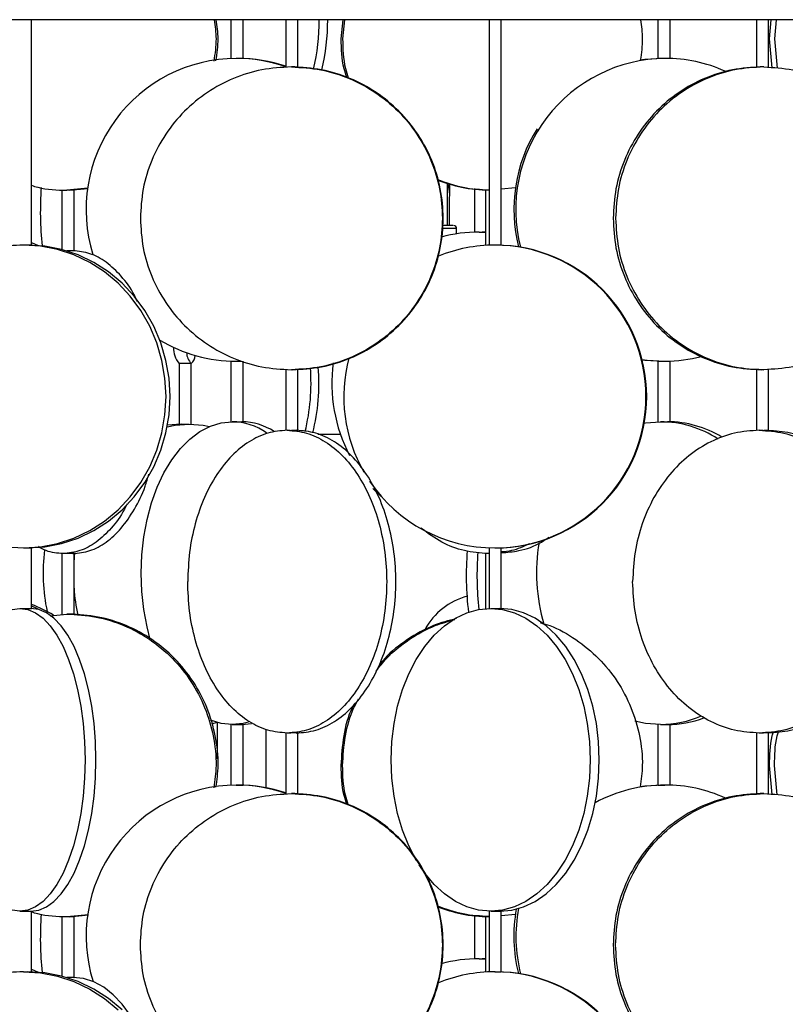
# Model space of a CAD drawing. Header units: millimetres. Extents: x 599 to 2581, y 477 to 2698.
# Tile 14 of 30: x 840 to 967, y 1596 to 1758. Entities that reach past the tile are written whole.
import ezdxf

# ---------------------------------------------------------------- set-up
doc = ezdxf.new("R2010")
doc.units = ezdxf.units.MM

msp = doc.modelspace()

# ---------------------------------------------------------------- linework, layer by layer
at = {"color": 7, "linetype": 'Continuous', "lineweight": 25}
for p, q in [((1193.43, 1758.17), (618.43, 1758.17)), ((842.22, 1720.92), (842.22, 1758.17)), ((875.16, 1758.17), (875.16, 1751.77)), ((877.16, 1751.77), (877.16, 1758.17)), ((884.21, 1758.17), (884.21, 1750.35)), ((886.21, 1750.35), (886.21, 1758.17)), ((893.63, 1758.17), (893.32, 1755.01)), ((893.9, 1758.17), (893.6, 1755.01)), ((917.81, 1758.17), (917.81, 1720.92)), ((919.81, 1720.92), (919.81, 1758.17)), ((945.68, 1758.17), (945.68, 1751.77)), ((947.68, 1751.77), (947.68, 1758.17)), ((961.97, 1758.17), (961.97, 1750.35)), ((963.97, 1750.35), (963.97, 1758.17)), ((964.35, 1758.17), (964.07, 1755.01)), ((965.22, 1758.17), (964.94, 1755.01)), ((964.07, 1755.01), (964.49, 1750.24)), ((964.94, 1755.01), (965.37, 1750.15)), ((851.54, 1730.36), (848.08, 1730.01)), ((848.42, 1730.01), (851.54, 1730.32)), ((910.93, 1724.17), (910.93, 1731.2)), ((915.4, 1730.28), (915.4, 1723.09)), ((922.16, 1730.39), (919.81, 1730.16)), ((847.25, 1730.04), (847.25, 1720.2)), ((849.25, 1719.99), (849.25, 1730.04)), ((917.21, 1730.04), (917.21, 1720.9)), ((912.43, 1722.81), (912.43, 1723.67)), ((916.18, 1723.1), (917.21, 1723.08)), ((917.21, 1723.1), (916.63, 1723.1)), ((842.22, 1721.39), (843.3, 1720.87)), ((866.61, 1701.38), (866.61, 1691.37)), ((868.61, 1691.37), (868.61, 1701.38)), ((875.16, 1701.8), (875.16, 1691.78)), ((876.02, 1701.78), (876.87, 1701.8)), ((877.16, 1691.78), (877.16, 1701.8)), ((945.68, 1701.8), (945.68, 1691.78)), ((947.68, 1691.77), (947.68, 1701.8)), ((884.21, 1700.39), (884.21, 1690.35)), ((886.21, 1690.35), (886.21, 1700.39)), ((961.97, 1700.39), (961.97, 1690.35)), ((963.97, 1690.35), (963.97, 1700.39)), ((866.96, 1691.38), (864.69, 1691.2)), ((842.22, 1660.94), (842.22, 1670.96)), ((847.25, 1670.04), (847.25, 1659.99)), ((849.25, 1659.99), (849.25, 1670.04)), ((917.21, 1670.04), (917.21, 1660.91)), ((917.81, 1670.04), (917.61, 1670.01)), ((917.81, 1670.01), (917.61, 1670.01)), ((917.81, 1670.96), (917.81, 1660.94)), ((919.81, 1660.93), (919.81, 1670.96)), ((842.22, 1661.37), (843.99, 1660.56)), ((845.28, 1659.73), (848.08, 1660.01)), ((875.16, 1641.79), (875.16, 1631.77)), ((876.96, 1641.78), (878.55, 1641.93)), ((877.16, 1631.77), (877.16, 1641.79)), ((880.93, 1640.99), (880.93, 1631.34)), ((945.68, 1641.79), (945.68, 1631.77)), ((947.68, 1631.77), (947.68, 1641.8)), ((884.21, 1640.39), (884.21, 1630.35)), ((886.21, 1630.35), (886.21, 1640.39)), ((961.97, 1640.39), (961.97, 1630.35)), ((963.97, 1630.35), (963.97, 1640.39)), ((964.07, 1635.01), (964.49, 1630.24)), ((965.37, 1630.15), (964.94, 1635.01)), ((842.22, 1600.92), (842.22, 1610.95)), ((847.25, 1610.04), (847.25, 1600.2)), ((851.65, 1610.37), (848.08, 1610.01)), ((848.42, 1610.01), (851.64, 1610.34)), ((849.25, 1600.01), (849.25, 1610.04)), ((915.4, 1610.28), (915.4, 1603.09)), ((917.21, 1610.04), (917.21, 1600.9)), ((917.81, 1610.94), (917.81, 1600.92)), ((919.81, 1600.92), (919.81, 1610.95)), ((922.16, 1610.39), (919.81, 1610.16)), ((916.18, 1603.1), (917.21, 1603.08)), ((917.21, 1603.1), (916.63, 1603.1)), ((842.22, 1601.39), (843.3, 1600.87))]:
    msp.add_line(p, q, dxfattribs=at)
at = {"color": 1, "linetype": 'Continuous', "lineweight": 25}
for p, q in [((912.43, 1723.67), (910.13, 1723.67)), ((893.25, 1689.67), (889.53, 1689.67))]:
    msp.add_line(p, q, dxfattribs=at)
at = {"color": 7, "linetype": 'Continuous', "lineweight": 25, "flags": 128}
for points in [[(946.5, 1751.78), (943.54, 1751.6), (942.73, 1751.49)], [(910.93, 1729.32), (910.98, 1729.8), (911.18, 1731.11)], [(840.89, 1670.94), (843.73, 1671.12), (846.53, 1671.67), (849.24, 1672.57), (851.84, 1673.81), (854.27, 1675.37), (856.51, 1677.23), (858.52, 1679.36), (860.27, 1681.74), (861.75, 1684.32), (862.91, 1687.08), (863.76, 1689.96), (864.27, 1692.93), (864.44, 1695.94), (864.27, 1698.96), (863.76, 1701.92), (862.91, 1704.81), (861.75, 1707.56), (860.27, 1710.14), (858.52, 1712.52), (856.51, 1714.65), (854.27, 1716.52), (851.84, 1718.08), (849.24, 1719.32), (846.53, 1720.22), (843.73, 1720.76), (840.89, 1720.94)], [(841.56, 1670.94), (844.4, 1671.12), (847.2, 1671.67), (849.91, 1672.57), (852.51, 1673.81), (854.94, 1675.37), (857.18, 1677.23), (859.19, 1679.36), (860.94, 1681.74), (862.42, 1684.32), (863.58, 1687.08), (864.43, 1689.96), (864.94, 1692.93), (865.11, 1695.94), (864.94, 1698.96), (864.43, 1701.92), (863.58, 1704.81), (862.42, 1707.56), (860.94, 1710.14), (859.19, 1712.52), (857.18, 1714.65), (854.94, 1716.52), (852.51, 1718.08), (849.91, 1719.32), (847.2, 1720.22), (844.4, 1720.76), (841.56, 1720.94)], [(818.1, 1702.29), (818.02, 1701.92), (817.5, 1698.96), (817.33, 1695.94), (817.5, 1692.93), (818.02, 1689.96), (818.86, 1687.08), (820.03, 1684.32), (821.5, 1681.74), (823.26, 1679.36), (825.27, 1677.23), (827.51, 1675.37), (829.94, 1673.81), (832.53, 1672.57), (835.25, 1671.67), (838.05, 1671.12), (840.89, 1670.94)], [(943.05, 1702.08), (943.88, 1701.97), (946.85, 1701.78)], [(943.07, 1702.03), (943.54, 1701.97), (946.5, 1701.78)], [(861.84, 1655.84), (861.3, 1657.92), (860.76, 1660.8), (860.43, 1663.77), (860.32, 1666.78), (860.43, 1669.8), (860.76, 1672.77), (861.3, 1675.65), (862.04, 1678.4), (862.98, 1680.99), (864.1, 1683.36), (865.39, 1685.5), (866.82, 1687.36), (868.37, 1688.92), (870.03, 1690.16), (871.76, 1691.06), (873.55, 1691.6), (875.36, 1691.78)], [(864.64, 1690.92), (865.95, 1691.2), (868.25, 1691.38)], [(868.25, 1691.38), (870.55, 1691.2), (871.6, 1690.99)], [(943.43, 1691.57), (943.63, 1691.6), (946.1, 1691.78)], [(900.13, 1679.3), (900.03, 1679.39), (898.62, 1680.78)], [(849.25, 1668.46), (849.32, 1669.39), (849.4, 1670.11)], [(839.03, 1660.76), (840.32, 1660.94)], [(840.32, 1660.94), (841.61, 1660.76), (842.89, 1660.22), (844.13, 1659.32), (845.31, 1658.08), (846.42, 1656.52), (847.44, 1654.65), (848.36, 1652.52), (849.16, 1650.14), (849.83, 1647.56), (850.36, 1644.81), (850.75, 1641.92), (850.98, 1638.96), (851.06, 1635.94), (850.98, 1632.93), (850.75, 1629.96), (850.36, 1627.08), (849.83, 1624.32), (849.16, 1621.74), (848.36, 1619.36), (847.44, 1617.23), (846.42, 1615.37), (845.31, 1613.81), (844.13, 1612.57), (842.89, 1611.67), (841.61, 1611.12), (840.32, 1610.94)], [(842.13, 1610.94), (843.42, 1611.12), (844.7, 1611.67), (845.93, 1612.57), (847.12, 1613.81), (848.23, 1615.37), (849.25, 1617.23), (850.16, 1619.36), (850.96, 1621.74), (851.63, 1624.32), (852.17, 1627.08), (852.55, 1629.96), (852.78, 1632.93), (852.86, 1635.94), (852.78, 1638.96), (852.55, 1641.92), (852.17, 1644.81), (851.63, 1647.56), (850.96, 1650.14), (850.16, 1652.52), (849.25, 1654.65), (848.23, 1656.52), (847.12, 1658.08), (845.93, 1659.32), (844.7, 1660.22), (843.42, 1660.76), (842.13, 1660.94)], [(905.78, 1619.32), (905.76, 1619.36), (904.53, 1621.74), (903.51, 1624.32), (902.69, 1627.08), (902.1, 1629.96), (901.75, 1632.93), (901.63, 1635.94), (901.75, 1638.96), (902.1, 1641.92), (902.69, 1644.81), (903.51, 1647.56), (904.53, 1650.14), (905.76, 1652.52), (907.16, 1654.65), (908.72, 1656.52), (910.42, 1658.08), (912.23, 1659.32), (914.12, 1660.22), (916.07, 1660.76), (918.06, 1660.94)], [(918.06, 1660.94), (920.04, 1660.76), (921.99, 1660.22), (923.88, 1659.32), (925.69, 1658.08), (927.39, 1656.52), (928.95, 1654.65), (930.35, 1652.52), (931.58, 1650.14), (932.6, 1647.56), (933.42, 1644.81), (934.01, 1641.92), (934.37, 1638.96), (934.49, 1635.94), (934.37, 1632.93), (934.01, 1629.96), (933.42, 1627.08), (932.6, 1624.32), (931.58, 1621.74), (930.35, 1619.36), (928.95, 1617.23), (927.39, 1615.37), (925.69, 1613.81), (923.88, 1612.57), (921.99, 1611.67), (920.04, 1611.12), (918.06, 1610.94)], [(919.56, 1610.94), (921.54, 1611.12), (923.49, 1611.67), (925.39, 1612.57), (927.2, 1613.81), (928.9, 1615.37), (930.46, 1617.23), (931.86, 1619.36), (933.08, 1621.74), (934.11, 1624.32), (934.93, 1627.08), (935.52, 1629.96), (935.87, 1632.93), (935.99, 1635.94), (935.87, 1638.96), (935.52, 1641.92), (934.93, 1644.81), (934.11, 1647.56), (933.08, 1650.14), (931.86, 1652.52), (930.46, 1654.65), (928.9, 1656.52), (927.2, 1658.08), (925.39, 1659.32), (923.49, 1660.22), (921.54, 1660.76), (919.56, 1660.94)], [(875.36, 1641.78), (873.55, 1641.97), (871.79, 1642.5)], [(946.1, 1641.78), (943.63, 1641.97), (941.87, 1642.32)], [(872.88, 1642.13), (872.82, 1642.11), (871.96, 1641.86)], [(878.07, 1642.19), (877.18, 1641.97), (875.36, 1641.78)], [(946.5, 1631.78), (943.54, 1631.6), (942.73, 1631.49)], [(918.06, 1610.94), (916.07, 1611.12), (914.12, 1611.67), (912.23, 1612.57), (910.42, 1613.81), (908.72, 1615.37), (907.16, 1617.23), (906.23, 1618.59)], [(840.32, 1610.94), (839.03, 1611.12)], [(840.89, 1600.94), (843.73, 1600.76), (846.53, 1600.22), (849.24, 1599.32), (851.84, 1598.08), (854.27, 1596.52), (856.51, 1594.65)], [(857.18, 1594.65), (854.94, 1596.52), (852.51, 1598.08), (849.91, 1599.32), (847.2, 1600.22), (844.4, 1600.76), (841.56, 1600.94)], [(859.55, 1592.08), (858.58, 1593.73), (857.22, 1595.59), (855.73, 1597.15), (854.15, 1598.39), (852.5, 1599.29), (850.8, 1599.83), (849.07, 1600.01)]]:
    msp.add_lwpolyline(points, dxfattribs=at)
at = {"color": 7, "linetype": 'Continuous', "lineweight": 25}
for centre, radius, start, end in [((855.58, 1758.07), 34.17, 346.3624, 0.1685), ((857, 1758.07), 34.15, 346.115, 0.1701), ((876.2, 1726.83), 24.96, 90.4038, 197.329), ((876.02, 1727.24), 24.54, 70.5166, 89.9954), ((876.3, 1727.25), 24.54, 71.2039, 89.9957), ((947.12, 1726.86), 24.92, 90.6198, 194.5543), ((946.84, 1727.48), 24.31, 65.8416, 89.9847), ((947.21, 1726.78), 25.32, 148.0957, 193.9997), ((898.09, 1726.38), 54.41, 175.7023, 185.877), ((1152.69, 1726.38), 241.47, 178.8728, 180.5247), ((911.93, 1723.67), 0.5, 0, 90), ((916.18, 1699.34), 23.77, 90.0086, 105.3649), ((840.91, 1698.53), 22.41, 90.0586, 113.6648), ((918.74, 1696.05), 24.89, 90.002, 111.9978), ((918.7, 1695.94), 25, 270.1037, 89.8963), ((918.83, 1695.94), 25, 270.1037, 89.8963), ((876.03, 1726.36), 24.58, 239.1104, 269.9818), ((869.7, 1703.95), 4.02, 178.2595, 219.7078), ((870.86, 1703.4), 3.04, 184.0167, 221.8392), ((867.42, 1702.8), 1.85, 309.7631, 357.8746), ((946.85, 1726.06), 24.27, 270.0045, 284.3436), ((867.6, 1663.69), 37.71, 88.4754, 91.4939), ((857.17, 1698.1), 32.53, 345.479, 4.7621), ((917.4, 1698.1), 25.57, 172.4026, 207.6644), ((918.85, 1695.94), 25.05, 165.2802, 209.8923), ((855.84, 1698.1), 32.55, 345.8676, 4.5212), ((875.16, 1681.52), 10.27, 55.0115, 88.8754), ((876.84, 1681.82), 9.97, 56.856, 89.3106), ((945.94, 1674), 17.79, 57.0292, 89.4758), ((947.15, 1674.25), 17.54, 58.8085, 89.6804), ((918.75, 1695.87), 24.93, 213.9644, 269.9768), ((955.85, 1666.79), 30.22, 170.3628, 196.191), ((874.45, 1666.79), 30.32, 172.7767, 192.0855), ((965.55, 1666.38), 51.52, 175.4786, 186.7621), ((967.64, 1666.38), 51.84, 175.7354, 186.2221), ((881.29, 1666.32), 32.1, 183.6277, 191.7052), ((917.16, 1652.01), 11.35, 105.3548, 150.9098), ((833.88, 1639.62), 23.51, 59.3286, 69.2145), ((946.06, 1658.99), 17.2, 270.1349, 293.331), ((947.22, 1658.92), 17.14, 270.1119, 290.7225), ((536.75, 1638.1), 336.2, 359.6647, 0.6836), ((876.2, 1606.83), 24.96, 90.4042, 197.4714), ((876.02, 1607.24), 24.54, 70.5166, 89.9954), ((876.3, 1607.25), 24.54, 71.2039, 89.9957), ((946.86, 1607.45), 24.33, 90.025, 118.3067), ((946.84, 1607.48), 24.31, 65.7226, 89.9846), ((947.6, 1606.78), 25.37, 169.5478, 194.1122), ((898.09, 1606.38), 54.41, 175.7023, 185.877), ((947.25, 1606.78), 25.37, 169.7766, 193.9778), ((916.18, 1579.34), 23.77, 90.0086, 105.3649), ((840.91, 1578.53), 22.41, 90.0587, 113.6941), ((918.74, 1576.05), 24.89, 90.002, 111.9978), ((918.7, 1575.94), 25, 270.1037, 89.8963), ((918.83, 1575.94), 25, 270.1037, 89.8963)]:
    msp.add_arc(centre, radius, start, end, dxfattribs=at)
for points, knots in [([(872.39, 1758.17), (872.54, 1757.12), (872.86, 1754.84), (872.52, 1752.57), (872.34, 1751.34)], [0, 0, 0, 0, 0.4626303, 1, 1, 1, 1]), ([(872.69, 1751.38), (872.87, 1752.59), (873.21, 1754.86), (872.89, 1757.12), (872.74, 1758.17)], [0, 0, 0, 0, 0.534493, 1, 1, 1, 1]), ([(942.8, 1758.17), (942.95, 1757.12), (943.27, 1754.9), (942.94, 1752.67), (942.77, 1751.5)], [0, 0, 0, 0, 0.473893, 1, 1, 1, 1]), ([(893.32, 1755.01), (893.36, 1753.36), (893.41, 1751.19), (894.08, 1749.14), (894.24, 1748.64)], [0, 0, 0, 0, 0.758232, 1, 1, 1, 1]), ([(893.6, 1755.01), (893.64, 1753.36), (893.7, 1751.16), (894.38, 1749.07), (894.55, 1748.55)], [0, 0, 0, 0, 0.7469839, 1, 1, 1, 1]), ([(877.15, 1751.77), (877.15, 1751.77), (877.14, 1751.76), (877.01, 1751.77), (876.77, 1751.77), (876.47, 1751.78), (876.2, 1751.78), (876.06, 1751.78), (876.02, 1751.78)], [0, 0, 0, 0, 0.149352, 0.346342, 0.54339, 0.740576, 0.937764, 1, 1, 1, 1]), ([(946.85, 1751.78), (946.74, 1751.78), (946.51, 1751.78), (946.19, 1751.78), (945.92, 1751.77), (945.74, 1751.77), (945.66, 1751.76), (945.68, 1751.77), (945.68, 1751.77)], [0, 0, 0, 0, 0.193228, 0.386452, 0.579773, 0.773157, 0.966436, 1, 1, 1, 1]), ([(886.2, 1750.35), (886.2, 1750.35), (886.22, 1750.35), (886.12, 1750.35), (885.88, 1750.36), (885.53, 1750.37), (885.27, 1750.37), (885.14, 1750.37)], [0, 0, 0, 0, 0.0418916, 0.2815988, 0.5211191, 0.7605547, 1, 1, 1, 1]), ([(963.17, 1750.37), (963.04, 1750.37), (962.78, 1750.37), (962.4, 1750.36), (962.12, 1750.35), (961.97, 1750.35), (961.98, 1750.35), (961.99, 1750.35)], [0, 0, 0, 0, 0.221112, 0.442427, 0.663706, 0.884795, 1, 1, 1, 1]), ([(909.27, 1731.8), (910.67, 1731.29), (913.44, 1730.29), (916.37, 1730.14), (917.81, 1730.07)], [0, 0, 0, 0, 0.508081, 1, 1, 1, 1]), ([(909.3, 1731.7), (910.6, 1731.24), (913.35, 1730.25), (916.27, 1730.11), (917.81, 1730.04)], [0, 0, 0, 0, 0.473671, 1, 1, 1, 1]), ([(842.22, 1730.82), (842.57, 1730.7), (844.45, 1730.08), (846.45, 1730.05), (848.08, 1730.01)], [0, 0, 0, 0, 0.185349, 1, 1, 1, 1]), ([(849.24, 1730.03), (849.24, 1730.03), (849.25, 1730.03), (849.15, 1730.03), (849, 1730.03), (848.83, 1730.02), (848.63, 1730.02), (848.37, 1730.01), (848.19, 1730.01), (848.08, 1730.01)], [0, 0, 0, 0, 0.099665, 0.293668, 0.414065, 0.549802, 0.685544, 0.805952, 1, 1, 1, 1]), ([(917.81, 1730.02), (917.74, 1730.02), (917.6, 1730.02), (917.44, 1730.03), (917.3, 1730.03), (917.21, 1730.03), (917.22, 1730.03), (917.23, 1730.03)], [0, 0, 0, 0, 0.197451, 0.402935, 0.585131, 0.878498, 1, 1, 1, 1]), ([(911.83, 1724.17), (911.84, 1724.17), (911.86, 1724.17), (911.13, 1724.17), (910.36, 1724.17), (910.1, 1724.17)], [0, 0, 0, 0, 0.28522, 0.754555, 1, 1, 1, 1]), ([(916.18, 1723.1), (916.29, 1723.1), (916.51, 1723.1), (916.84, 1723.1), (917.09, 1723.09), (917.18, 1723.09), (917.21, 1723.09)], [0, 0, 0, 0, 0.281936, 0.563867, 0.845939, 1, 1, 1, 1]), ([(842.21, 1720.92), (842.21, 1720.92), (842.23, 1720.92), (842.13, 1720.92), (841.94, 1720.93), (841.66, 1720.93), (841.33, 1720.94), (841.06, 1720.94), (840.92, 1720.94), (840.89, 1720.94)], [0, 0, 0, 0, 0.0625455, 0.2388987, 0.4151518, 0.5914571, 0.7678855, 0.9443158, 1, 1, 1, 1]), ([(919.79, 1720.92), (919.8, 1720.92), (919.8, 1720.92), (919.69, 1720.93), (919.48, 1720.93), (919.18, 1720.94), (918.92, 1720.94), (918.78, 1720.94), (918.74, 1720.94)], [0, 0, 0, 0, 0.112229, 0.317815, 0.523463, 0.729255, 0.935048, 1, 1, 1, 1]), ([(849.25, 1720.01), (849.24, 1720), (849.23, 1720), (849.11, 1720), (848.91, 1719.99), (848.66, 1719.99), (848.37, 1720), (848.17, 1720), (848.08, 1720)], [0, 0, 0, 0, 0.15636, 0.325354, 0.493739, 0.66258, 0.831653, 1, 1, 1, 1]), ([(859.74, 1711.56), (859.57, 1711.94), (858.81, 1713.61), (857.07, 1715.91), (854.6, 1718.25), (851.88, 1719.73), (850.01, 1719.92), (849.07, 1720.01)], [0, 0, 0, 0, 0.069677, 0.302258, 0.534839, 0.767419, 1, 1, 1, 1]), ([(945.68, 1701.8), (945.69, 1701.8), (945.7, 1701.81), (945.85, 1701.8), (946.1, 1701.79), (946.41, 1701.79), (946.67, 1701.78), (946.82, 1701.78), (946.85, 1701.78)], [0, 0, 0, 0, 0.166344, 0.359399, 0.552511, 0.745758, 0.939008, 1, 1, 1, 1]), ([(886.2, 1700.39), (886.2, 1700.39), (886.22, 1700.39), (886.15, 1700.39), (886.02, 1700.38), (885.87, 1700.38), (885.68, 1700.37), (885.44, 1700.37), (885.25, 1700.37), (885.14, 1700.37)], [0, 0, 0, 0, 0.0412042, 0.2478041, 0.3760188, 0.52057, 0.6651252, 0.7933521, 1, 1, 1, 1]), ([(963.17, 1700.37), (963.06, 1700.37), (962.87, 1700.37), (962.62, 1700.37), (962.41, 1700.38), (962.24, 1700.38), (962.08, 1700.39), (961.98, 1700.39), (961.98, 1700.39), (961.98, 1700.39)], [0, 0, 0, 0, 0.190589, 0.308769, 0.441953, 0.575396, 0.693715, 0.884229, 1, 1, 1, 1]), ([(866.62, 1691.37), (866.62, 1691.37), (866.62, 1691.36), (866.76, 1691.36), (867, 1691.36), (867.3, 1691.36), (867.64, 1691.37), (867.98, 1691.38), (868.16, 1691.38), (868.25, 1691.38)], [0, 0, 0, 0, 0.112348, 0.26068, 0.408935, 0.557141, 0.705428, 0.8538, 1, 1, 1, 1]), ([(875.36, 1691.78), (875.44, 1691.78), (875.59, 1691.78), (875.84, 1691.78), (876.1, 1691.77), (876.36, 1691.77), (876.68, 1691.76), (876.94, 1691.77), (877.11, 1691.77), (877.18, 1691.78), (877.16, 1691.78), (877.16, 1691.78)], [0, 0, 0, 0, 0.135084, 0.270164, 0.314836, 0.44999, 0.585146, 0.720232, 0.855274, 0.990389, 1, 1, 1, 1]), ([(946.1, 1691.78), (946.2, 1691.78), (946.4, 1691.78), (946.67, 1691.78), (946.92, 1691.77), (947.18, 1691.77), (947.44, 1691.76), (947.61, 1691.77), (947.69, 1691.77), (947.67, 1691.77), (947.67, 1691.77)], [0, 0, 0, 0, 0.154542, 0.30908, 0.360187, 0.514809, 0.669433, 0.823978, 0.978471, 1, 1, 1, 1]), ([(884.45, 1690.37), (884.54, 1690.37), (884.67, 1690.37), (884.91, 1690.36), (885.06, 1690.36), (885.14, 1690.36)], [0, 0, 0, 0, 0.431078, 0.698522, 1, 1, 1, 1]), ([(886.2, 1690.36), (886.2, 1690.36), (886.2, 1690.36), (886.11, 1690.35), (885.95, 1690.35), (885.71, 1690.35), (885.43, 1690.35), (885.24, 1690.36), (885.14, 1690.36)], [0, 0, 0, 0, 0.101648, 0.281602, 0.460907, 0.640697, 0.820735, 1, 1, 1, 1]), ([(962.42, 1690.37), (962.52, 1690.37), (962.68, 1690.37), (962.94, 1690.36), (963.09, 1690.36), (963.17, 1690.36)], [0, 0, 0, 0, 0.431078, 0.698522, 1, 1, 1, 1]), ([(963.96, 1690.35), (963.96, 1690.35), (963.96, 1690.35), (963.86, 1690.35), (963.69, 1690.35), (963.45, 1690.35), (963.26, 1690.36), (963.17, 1690.36)], [0, 0, 0, 0, 0.1379948, 0.3531427, 0.5688733, 0.7849008, 1, 1, 1, 1]), ([(963.86, 1640.41), (965.12, 1640.5), (967.73, 1640.68), (971.57, 1642.14), (975.2, 1644.44), (978.39, 1647.58), (981.01, 1651.39), (982.95, 1655.74), (984.15, 1660.46), (984.55, 1665.37), (984.15, 1670.28), (982.95, 1675), (981.01, 1679.35), (978.39, 1683.16), (975.2, 1686.29), (971.57, 1688.6), (967.73, 1690.06), (965.11, 1690.24), (963.86, 1690.33)], [0, 0, 0, 0, 0.057761, 0.120938, 0.184114, 0.24729, 0.310467, 0.373643, 0.436819, 0.499996, 0.563172, 0.626348, 0.689524, 0.752701, 0.815877, 0.879053, 0.94223, 1, 1, 1, 1]), ([(849.07, 1670.01), (850.01, 1670.11), (851.89, 1670.29), (854.59, 1671.78), (857.09, 1674.08), (859.26, 1677.24), (860.8, 1680.3), (861.41, 1682.44), (861.6, 1683.11)], [0, 0, 0, 0, 0.183165, 0.36633, 0.549495, 0.73266, 0.915825, 1, 1, 1, 1]), ([(857.99, 1678.23), (857.85, 1677.93), (857.13, 1676.34), (855.43, 1674.12), (852.96, 1671.77), (850.25, 1670.29), (848.37, 1670.11), (847.43, 1670.01)], [0, 0, 0, 0, 0.055827, 0.29187, 0.527913, 0.763957, 1, 1, 1, 1]), ([(917.61, 1670.01), (916.31, 1670.11), (913.7, 1670.3), (909.91, 1671.74), (907.66, 1673.39), (906.55, 1674.21)], [0, 0, 0, 0, 0.334145, 0.66829, 1, 1, 1, 1]), ([(919.81, 1670.14), (920.78, 1670.22), (923.05, 1670.41), (925.74, 1671.37), (927.28, 1672.45), (927.69, 1672.74)], [0, 0, 0, 0, 0.354533, 0.830383, 1, 1, 1, 1]), ([(924.43, 1671.6), (923.47, 1671.16), (921.97, 1670.46), (920.38, 1670.33), (919.81, 1670.28)], [0, 0, 0, 0, 0.641651, 1, 1, 1, 1]), ([(840.89, 1670.94), (841, 1670.94), (841.22, 1670.94), (841.56, 1670.95), (841.86, 1670.96), (842.08, 1670.96), (842.21, 1670.96), (842.21, 1670.96), (842.21, 1670.96)], [0, 0, 0, 0, 0.176307, 0.35261, 0.529001, 0.705451, 0.881804, 1, 1, 1, 1]), ([(847.43, 1670.01), (846.49, 1670.07), (845.09, 1670.15), (843.78, 1670.92), (843.36, 1671.17)], [0, 0, 0, 0, 0.678023, 1, 1, 1, 1]), ([(848.08, 1670.02), (848, 1670.02), (847.86, 1670.02), (847.63, 1670.01), (847.51, 1670.01), (847.43, 1670.01)], [0, 0, 0, 0, 0.301477, 0.568922, 1, 1, 1, 1]), ([(849.25, 1670.02), (849.24, 1670.02), (849.23, 1670.02), (849.11, 1670.03), (848.94, 1670.03), (848.72, 1670.03), (848.42, 1670.03), (848.2, 1670.03), (848.08, 1670.02)], [0, 0, 0, 0, 0.156173, 0.324798, 0.459233, 0.616612, 0.796889, 1, 1, 1, 1]), ([(918.74, 1670.94), (918.85, 1670.94), (919.08, 1670.94), (919.39, 1670.95), (919.63, 1670.96), (919.79, 1670.96), (919.8, 1670.96), (919.8, 1670.96)], [0, 0, 0, 0, 0.205681, 0.411357, 0.617137, 0.822985, 1, 1, 1, 1]), ([(840.32, 1660.94), (840.38, 1660.94), (840.49, 1660.94), (840.72, 1660.94), (840.96, 1660.93), (841.22, 1660.93), (841.56, 1660.92), (841.86, 1660.92), (842.08, 1660.93), (842.21, 1660.93), (842.21, 1660.94), (842.21, 1660.94)], [0, 0, 0, 0, 0.1249572, 0.2499119, 0.291235, 0.4162569, 0.5412812, 0.6662407, 0.7911592, 0.9161459, 1, 1, 1, 1]), ([(918.06, 1660.94), (918.14, 1660.94), (918.3, 1660.94), (918.56, 1660.94), (918.81, 1660.93), (919.08, 1660.93), (919.39, 1660.92), (919.63, 1660.92), (919.79, 1660.93), (919.8, 1660.93), (919.8, 1660.93)], [0, 0, 0, 0, 0.139031, 0.27806, 0.324037, 0.46314, 0.602246, 0.74128, 0.880268, 1, 1, 1, 1]), ([(848.08, 1660.01), (849.69, 1659.92), (852.91, 1659.73), (857.56, 1658.25), (861.84, 1655.94), (865.6, 1652.8), (868.68, 1648.99), (870.97, 1644.64), (872.36, 1639.92), (872.88, 1635.41), (872.5, 1632.56), (872.34, 1631.34)], [0, 0, 0, 0, 0.1142512, 0.2285023, 0.3427535, 0.4570046, 0.5712558, 0.6855069, 0.7997581, 0.9140092, 1, 1, 1, 1]), ([(849.23, 1659.99), (849.24, 1659.99), (849.25, 1659.99), (849.11, 1660), (848.84, 1660), (848.47, 1660.01), (848.21, 1660.01), (848.08, 1660.01)], [0, 0, 0, 0, 0.1003991, 0.3254684, 0.5503622, 0.7751766, 1, 1, 1, 1]), ([(872.69, 1631.41), (872.85, 1632.61), (873.23, 1635.43), (872.71, 1639.92), (871.32, 1644.64), (869.03, 1648.99), (865.95, 1652.8), (862.19, 1655.94), (857.91, 1658.25), (853.26, 1659.73), (850.04, 1659.92), (848.42, 1660.01)], [0, 0, 0, 0, 0.084583, 0.19901, 0.313437, 0.427864, 0.542291, 0.656719, 0.771146, 0.885573, 1, 1, 1, 1]), ([(899.14, 1650.59), (899.69, 1651.31), (901.23, 1653.33), (904.54, 1655.89), (908.37, 1658.1), (911.04, 1658.81), (912.14, 1659.11)], [0, 0, 0, 0, 0.169987, 0.477139, 0.784292, 1, 1, 1, 1]), ([(912.37, 1659.26), (911.1, 1658.93), (908.25, 1658.18), (904.27, 1655.89), (901.25, 1653.61), (899.95, 1651.94), (899.65, 1651.56)], [0, 0, 0, 0, 0.2609523, 0.5824192, 0.9038861, 1, 1, 1, 1]), ([(926.23, 1658.6), (926.77, 1658.45), (928.86, 1657.86), (932.18, 1655.89), (935.98, 1652.82), (939.07, 1648.99), (941.38, 1644.64), (942.77, 1639.92), (943.29, 1635.46), (942.92, 1632.67), (942.77, 1631.5)], [0, 0, 0, 0, 0.048681, 0.190261, 0.331841, 0.473421, 0.615, 0.75658, 0.89816, 1, 1, 1, 1]), ([(893.6, 1635.01), (893.7, 1636.64), (893.91, 1639.9), (894.92, 1643.65), (895.98, 1645.55), (896.25, 1646.03)], [0, 0, 0, 0, 0.428093, 0.856185, 1, 1, 1, 1]), ([(895.43, 1645.01), (895.35, 1644.87), (894.5, 1643.29), (893.64, 1639.9), (893.43, 1636.64), (893.32, 1635.01)], [0, 0, 0, 0, 0.047047, 0.523524, 1, 1, 1, 1]), ([(875.36, 1641.78), (875.44, 1641.79), (875.59, 1641.79), (875.84, 1641.79), (876.1, 1641.8), (876.36, 1641.8), (876.68, 1641.81), (876.94, 1641.8), (877.11, 1641.8), (877.18, 1641.79), (877.16, 1641.79), (877.16, 1641.79)], [0, 0, 0, 0, 0.135084, 0.270164, 0.314836, 0.44999, 0.585146, 0.720232, 0.855274, 0.990389, 1, 1, 1, 1]), ([(946.1, 1641.78), (946.2, 1641.79), (946.4, 1641.79), (946.67, 1641.79), (946.92, 1641.8), (947.18, 1641.8), (947.44, 1641.81), (947.61, 1641.8), (947.69, 1641.8), (947.67, 1641.8), (947.67, 1641.8)], [0, 0, 0, 0, 0.154542, 0.30908, 0.360187, 0.514809, 0.669433, 0.823978, 0.978471, 1, 1, 1, 1]), ([(885.14, 1640.38), (885.06, 1640.38), (884.91, 1640.37), (884.67, 1640.37), (884.54, 1640.37), (884.45, 1640.37)], [0, 0, 0, 0, 0.301477, 0.568922, 1, 1, 1, 1]), ([(886.2, 1640.38), (886.2, 1640.38), (886.2, 1640.38), (886.12, 1640.39), (885.97, 1640.39), (885.77, 1640.39), (885.48, 1640.38), (885.26, 1640.38), (885.14, 1640.38)], [0, 0, 0, 0, 0.101439, 0.281001, 0.424157, 0.591744, 0.783714, 1, 1, 1, 1]), ([(963.17, 1640.38), (963.09, 1640.38), (962.94, 1640.37), (962.68, 1640.37), (962.52, 1640.37), (962.42, 1640.37)], [0, 0, 0, 0, 0.301477, 0.568922, 1, 1, 1, 1]), ([(963.96, 1640.38), (963.96, 1640.38), (963.96, 1640.39), (963.88, 1640.39), (963.74, 1640.39), (963.5, 1640.38), (963.28, 1640.38), (963.17, 1640.38)], [0, 0, 0, 0, 0.137205, 0.308991, 0.510096, 0.740458, 1, 1, 1, 1]), ([(964.67, 1640.5), (964.61, 1640.3), (964.11, 1638.54), (964.09, 1636.67), (964.07, 1635.01)], [0, 0, 0, 0, 0.115685, 1, 1, 1, 1]), ([(964.94, 1635.01), (964.97, 1636.67), (964.99, 1638.57), (965.5, 1640.37), (965.57, 1640.61)], [0, 0, 0, 0, 0.866874, 1, 1, 1, 1]), ([(893.32, 1635.01), (893.36, 1633.36), (893.41, 1631.19), (894.08, 1629.14), (894.24, 1628.64)], [0, 0, 0, 0, 0.758232, 1, 1, 1, 1]), ([(894.55, 1628.55), (894.38, 1629.07), (893.7, 1631.16), (893.64, 1633.36), (893.6, 1635.01)], [0, 0, 0, 0, 0.253016, 1, 1, 1, 1]), ([(876.02, 1631.78), (876.14, 1631.78), (876.36, 1631.78), (876.68, 1631.78), (876.94, 1631.77), (877.11, 1631.77), (877.18, 1631.76), (877.16, 1631.77), (877.16, 1631.77)], [0, 0, 0, 0, 0.197158, 0.394312, 0.591565, 0.788883, 0.986094, 1, 1, 1, 1]), ([(945.68, 1631.77), (945.69, 1631.77), (945.7, 1631.76), (945.85, 1631.77), (946.1, 1631.77), (946.41, 1631.78), (946.67, 1631.78), (946.82, 1631.78), (946.85, 1631.78)], [0, 0, 0, 0, 0.166344, 0.359399, 0.552511, 0.745758, 0.939008, 1, 1, 1, 1]), ([(886.2, 1630.35), (886.2, 1630.35), (886.22, 1630.35), (886.12, 1630.35), (885.88, 1630.36), (885.53, 1630.37), (885.27, 1630.37), (885.14, 1630.37)], [0, 0, 0, 0, 0.041892, 0.281599, 0.521119, 0.760555, 1, 1, 1, 1]), ([(963.17, 1630.37), (963.04, 1630.37), (962.78, 1630.37), (962.4, 1630.36), (962.12, 1630.35), (961.97, 1630.35), (961.98, 1630.35), (961.99, 1630.35)], [0, 0, 0, 0, 0.2211116, 0.442427, 0.6637059, 0.8847949, 1, 1, 1, 1]), ([(917.81, 1610.07), (916.37, 1610.14), (913.44, 1610.29), (910.67, 1611.29), (909.27, 1611.8)], [0, 0, 0, 0, 0.491919, 1, 1, 1, 1]), ([(909.3, 1611.7), (910.6, 1611.24), (913.35, 1610.25), (916.27, 1610.11), (917.81, 1610.04)], [0, 0, 0, 0, 0.473671, 1, 1, 1, 1]), ([(840.32, 1610.94), (840.38, 1610.94), (840.49, 1610.94), (840.72, 1610.95), (840.96, 1610.95), (841.22, 1610.96), (841.56, 1610.96), (841.86, 1610.96), (842.08, 1610.96), (842.21, 1610.95), (842.21, 1610.95), (842.21, 1610.95)], [0, 0, 0, 0, 0.124957, 0.249912, 0.291235, 0.416257, 0.541281, 0.666241, 0.791159, 0.916146, 1, 1, 1, 1]), ([(848.08, 1610.01), (846.45, 1610.05), (844.45, 1610.08), (842.57, 1610.7), (842.22, 1610.82)], [0, 0, 0, 0, 0.814651, 1, 1, 1, 1]), ([(849.24, 1610.03), (849.24, 1610.03), (849.25, 1610.03), (849.15, 1610.03), (849, 1610.03), (848.83, 1610.02), (848.63, 1610.02), (848.37, 1610.01), (848.19, 1610.01), (848.08, 1610.01)], [0, 0, 0, 0, 0.099665, 0.293668, 0.414065, 0.549802, 0.685544, 0.805952, 1, 1, 1, 1]), ([(917.81, 1610.02), (917.74, 1610.02), (917.6, 1610.02), (917.44, 1610.03), (917.3, 1610.03), (917.21, 1610.03), (917.22, 1610.03), (917.23, 1610.03)], [0, 0, 0, 0, 0.1974511, 0.402935, 0.5851315, 0.8784978, 1, 1, 1, 1]), ([(918.06, 1610.94), (918.14, 1610.94), (918.3, 1610.94), (918.56, 1610.95), (918.81, 1610.95), (919.08, 1610.96), (919.39, 1610.96), (919.63, 1610.96), (919.79, 1610.96), (919.8, 1610.95), (919.8, 1610.95)], [0, 0, 0, 0, 0.139031, 0.27806, 0.324037, 0.46314, 0.602246, 0.74128, 0.880268, 1, 1, 1, 1]), ([(916.18, 1603.1), (916.29, 1603.1), (916.51, 1603.1), (916.84, 1603.1), (917.09, 1603.09), (917.18, 1603.09), (917.21, 1603.09)], [0, 0, 0, 0, 0.281936, 0.563867, 0.845939, 1, 1, 1, 1]), ([(840.89, 1600.94), (841, 1600.94), (841.22, 1600.94), (841.56, 1600.93), (841.86, 1600.93), (842.08, 1600.92), (842.21, 1600.92), (842.21, 1600.92), (842.21, 1600.92)], [0, 0, 0, 0, 0.1763066, 0.3526097, 0.5290014, 0.705451, 0.8818043, 1, 1, 1, 1]), ([(849.24, 1600.01), (849.24, 1600.01), (849.26, 1600), (849.18, 1600), (849.01, 1599.99), (848.73, 1599.99), (848.41, 1600), (848.19, 1600), (848.08, 1600)], [0, 0, 0, 0, 0.03622, 0.229533, 0.42291, 0.616182, 0.809344, 1, 1, 1, 1]), ([(918.74, 1600.94), (918.85, 1600.94), (919.08, 1600.94), (919.39, 1600.93), (919.63, 1600.93), (919.79, 1600.92), (919.8, 1600.92), (919.8, 1600.92)], [0, 0, 0, 0, 0.205681, 0.411357, 0.617137, 0.822985, 1, 1, 1, 1])]:
    msp.add_open_spline(points, degree=3, knots=knots, dxfattribs=at)
for points in [[(885.14, 1750.37), (883.51, 1750.28), (880.24, 1750.09), (875.53, 1748.6), (871.19, 1746.29), (867.39, 1743.16), (864.26, 1739.35), (861.96, 1735), (860.47, 1730.28), (860.29, 1727), (860.2, 1725.37)], [(885.14, 1750.37), (886.77, 1750.28), (890.04, 1750.09), (894.74, 1748.6), (899.08, 1746.29), (902.89, 1743.16), (906.01, 1739.35), (908.33, 1735), (909.76, 1730.28), (910.24, 1725.37), (909.76, 1720.46), (908.33, 1715.74), (906.01, 1711.39), (902.89, 1707.58), (899.08, 1704.44), (894.74, 1702.13), (890.04, 1700.65), (886.77, 1700.46), (885.14, 1700.37)], [(885.27, 1700.37), (886.91, 1700.46), (890.17, 1700.65), (894.88, 1702.13), (899.22, 1704.44), (903.02, 1707.58), (906.15, 1711.39), (908.47, 1715.74), (909.89, 1720.46), (910.38, 1725.37), (909.89, 1730.28), (908.47, 1735), (906.15, 1739.35), (903.02, 1743.16), (899.22, 1746.29), (894.88, 1748.6), (890.17, 1750.09), (886.91, 1750.28), (885.27, 1750.37)], [(962.76, 1750.37), (961.16, 1750.28), (957.96, 1750.09), (953.34, 1748.6), (949.08, 1746.29), (945.34, 1743.16), (942.28, 1739.35), (940.01, 1735), (938.56, 1730.28), (938.38, 1727), (938.29, 1725.37)], [(963.17, 1750.37), (961.57, 1750.28), (958.36, 1750.09), (953.74, 1748.6), (949.48, 1746.29), (945.75, 1743.16), (942.68, 1739.35), (940.42, 1735), (938.97, 1730.28), (938.78, 1727), (938.69, 1725.37)], [(963.17, 1750.37), (964.77, 1750.28), (967.98, 1750.09), (972.6, 1748.6), (976.86, 1746.29), (980.59, 1743.16), (983.65, 1739.35), (985.93, 1735), (987.33, 1730.28), (987.8, 1725.37), (987.33, 1720.46), (985.93, 1715.74), (983.65, 1711.39), (980.59, 1707.58), (976.86, 1704.44), (972.6, 1702.13), (967.98, 1700.65), (964.77, 1700.46), (963.17, 1700.37)], [(860.2, 1725.37), (860.29, 1723.73), (860.47, 1720.46), (861.96, 1715.74), (864.26, 1711.39), (867.39, 1707.58), (871.19, 1704.44), (875.53, 1702.13), (880.24, 1700.65), (883.51, 1700.46), (885.14, 1700.37)], [(938.29, 1725.37), (938.38, 1723.73), (938.56, 1720.46), (940.01, 1715.74), (942.28, 1711.39), (945.34, 1707.58), (949.08, 1704.44), (953.34, 1702.13), (957.96, 1700.65), (961.16, 1700.46), (962.76, 1700.37)], [(938.69, 1725.37), (938.78, 1723.73), (938.97, 1720.46), (940.42, 1715.74), (942.68, 1711.39), (945.75, 1707.58), (949.48, 1704.44), (953.74, 1702.13), (958.36, 1700.65), (961.57, 1700.46), (963.17, 1700.37)], [(884.45, 1690.37), (883.38, 1690.28), (881.23, 1690.09), (878.12, 1688.6), (875.27, 1686.29), (872.76, 1683.16), (870.7, 1679.35), (869.18, 1675), (868.21, 1670.28), (868.08, 1667), (868.02, 1665.37)], [(884.45, 1690.37), (885.53, 1690.28), (887.68, 1690.09), (890.78, 1688.6), (893.64, 1686.29), (896.15, 1683.16), (898.2, 1679.35), (899.73, 1675), (900.67, 1670.28), (900.99, 1665.37), (900.67, 1660.46), (899.73, 1655.74), (898.2, 1651.39), (896.15, 1647.58), (893.64, 1644.44), (890.78, 1642.13), (887.68, 1640.65), (885.53, 1640.46), (884.45, 1640.37)], [(885.96, 1640.37), (887.04, 1640.46), (889.19, 1640.65), (892.29, 1642.13), (895.15, 1644.44), (897.65, 1647.58), (899.71, 1651.39), (901.24, 1655.74), (902.18, 1660.46), (902.5, 1665.37), (902.18, 1670.28), (901.24, 1675), (899.71, 1679.35), (897.65, 1683.16), (895.15, 1686.29), (892.29, 1688.6), (889.19, 1690.09), (887.04, 1690.28), (885.96, 1690.37)], [(962.42, 1690.37), (961.05, 1690.28), (958.31, 1690.09), (954.37, 1688.6), (950.73, 1686.29), (947.54, 1683.16), (944.92, 1679.35), (942.99, 1675), (941.75, 1670.28), (941.59, 1667), (941.51, 1665.37)], [(962.42, 1690.37), (963.79, 1690.28), (966.52, 1690.09), (970.47, 1688.6), (974.11, 1686.29), (977.3, 1683.16), (979.91, 1679.35), (981.86, 1675), (983.05, 1670.28), (983.46, 1665.37), (983.05, 1660.46), (981.86, 1655.74), (979.91, 1651.39), (977.3, 1647.58), (974.11, 1644.44), (970.47, 1642.13), (966.52, 1640.65), (963.79, 1640.46), (962.42, 1640.37)], [(884.45, 1640.37), (883.38, 1640.46), (881.23, 1640.65), (878.12, 1642.13), (875.27, 1644.44), (872.76, 1647.58), (870.7, 1651.39), (869.18, 1655.74), (868.21, 1660.46), (868.08, 1663.73), (868.02, 1665.37)], [(962.42, 1640.37), (961.05, 1640.46), (958.31, 1640.65), (954.37, 1642.13), (950.73, 1644.44), (947.54, 1647.58), (944.92, 1651.39), (942.99, 1655.74), (941.75, 1660.46), (941.59, 1663.73), (941.51, 1665.37)], [(860.2, 1605.37), (860.29, 1607), (860.47, 1610.28), (861.96, 1615), (864.26, 1619.35), (867.39, 1623.16), (871.19, 1626.29), (875.53, 1628.6), (880.24, 1630.09), (883.51, 1630.28), (885.14, 1630.37)], [(885.14, 1630.37), (886.77, 1630.28), (890.04, 1630.09), (894.74, 1628.6), (899.08, 1626.29), (902.89, 1623.16), (906.01, 1619.35), (908.33, 1615), (909.76, 1610.28), (910.24, 1605.37), (909.76, 1600.46), (908.33, 1595.74), (906.01, 1591.39), (902.89, 1587.58), (899.08, 1584.44), (894.74, 1582.13), (890.04, 1580.65), (886.77, 1580.46), (885.14, 1580.37)], [(885.27, 1580.37), (886.91, 1580.46), (890.17, 1580.65), (894.88, 1582.13), (899.22, 1584.44), (903.02, 1587.58), (906.15, 1591.39), (908.47, 1595.74), (909.89, 1600.46), (910.38, 1605.37), (909.89, 1610.28), (908.47, 1615), (906.15, 1619.35), (903.02, 1623.16), (899.22, 1626.29), (894.88, 1628.6), (890.17, 1630.09), (886.91, 1630.28), (885.27, 1630.37)], [(962.76, 1630.37), (961.16, 1630.28), (957.96, 1630.09), (953.34, 1628.6), (949.08, 1626.29), (945.34, 1623.16), (942.28, 1619.35), (940.01, 1615), (938.56, 1610.28), (938.38, 1607), (938.29, 1605.37)], [(938.69, 1605.37), (938.78, 1607), (938.97, 1610.28), (940.42, 1615), (942.68, 1619.35), (945.75, 1623.16), (949.48, 1626.29), (953.74, 1628.6), (958.36, 1630.09), (961.57, 1630.28), (963.17, 1630.37)], [(963.17, 1630.37), (964.77, 1630.28), (967.98, 1630.09), (972.6, 1628.6), (976.86, 1626.29), (980.59, 1623.16), (983.65, 1619.35), (985.93, 1615), (987.33, 1610.28), (987.8, 1605.37), (987.33, 1600.46), (985.93, 1595.74), (983.65, 1591.39), (980.59, 1587.58), (976.86, 1584.44), (972.6, 1582.13), (967.98, 1580.65), (964.77, 1580.46), (963.17, 1580.37)], [(885.14, 1580.37), (883.51, 1580.46), (880.24, 1580.65), (875.53, 1582.13), (871.19, 1584.44), (867.39, 1587.58), (864.26, 1591.39), (861.96, 1595.74), (860.47, 1600.46), (860.29, 1603.73), (860.2, 1605.37)], [(938.29, 1605.37), (938.38, 1603.73), (938.56, 1600.46), (940.01, 1595.74), (942.28, 1591.39), (945.34, 1587.58), (949.08, 1584.44), (953.34, 1582.13), (957.96, 1580.65), (961.16, 1580.46), (962.76, 1580.37)], [(963.17, 1580.37), (961.57, 1580.46), (958.36, 1580.65), (953.74, 1582.13), (949.48, 1584.44), (945.75, 1587.58), (942.68, 1591.39), (940.42, 1595.74), (938.97, 1600.46), (938.78, 1603.73), (938.69, 1605.37)]]:
    msp.add_open_spline(points, degree=3, dxfattribs=at)

doc.saveas('drawing.dxf')
